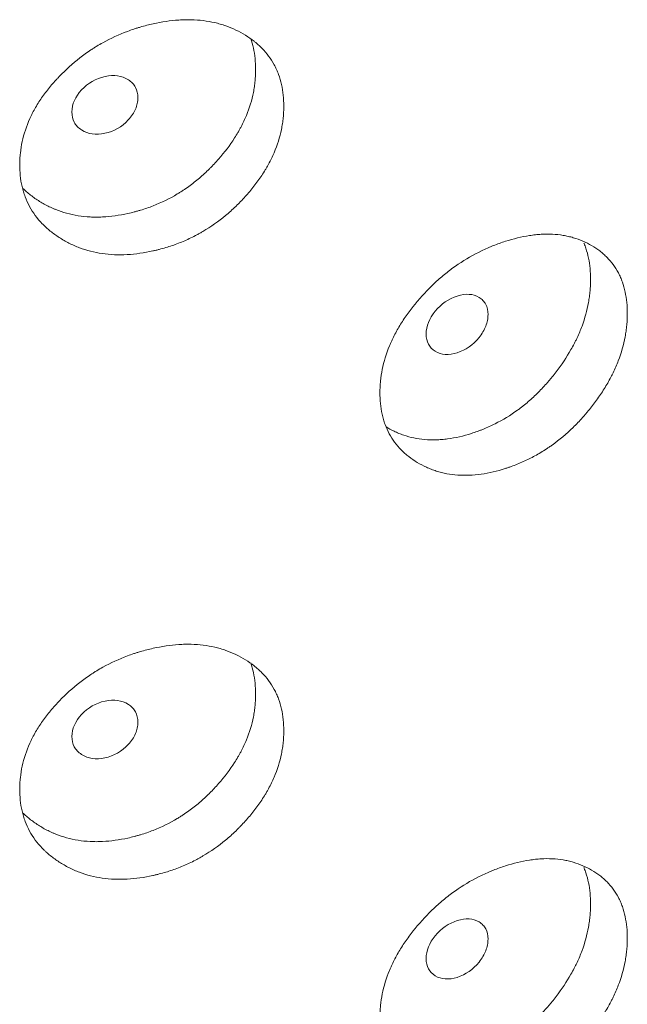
# Model space of a CAD drawing. Header units: millimetres. Extents: x 4 to 1188, y 1 to 840.
# Tile 196 of 210: x 1121.47 to 1123.97, y 296.69 to 300.74. Entities that reach past the tile are written whole.
import ezdxf

# ---------------------------------------------------------------- set-up
doc = ezdxf.new("R2010")
doc.units = ezdxf.units.MM
doc.layers.add('1', color=7, linetype='Continuous')

msp = doc.modelspace()

# ---------------------------------------------------------------- linework, layer by layer
at = {"layer": '1', "color": 154, "linetype": 'Continuous', "lineweight": 13}
for points, knots in [([(1122.5574, 300.3849), (1122.5574, 300.3829), (1122.5574, 300.381), (1122.5574, 300.3771), (1122.5573, 300.3712), (1122.5568, 300.3575), (1122.5553, 300.3377), (1122.5533, 300.3218), (1122.5515, 300.3097), (1122.5508, 300.3057), (1122.5494, 300.2977), (1122.5486, 300.2937), (1122.5413, 300.2576), (1122.5313, 300.2258), (1122.511, 300.1783), (1122.5034, 300.1625), (1122.4927, 300.1429), (1122.4905, 300.139), (1122.4861, 300.1312), (1122.4792, 300.1195), (1122.472, 300.108), (1122.457, 300.0854), (1122.4463, 300.0706), (1122.4293, 300.0489), (1122.4235, 300.0418), (1122.4116, 300.0276), (1122.4055, 300.0206), (1122.393, 300.0068), (1122.3866, 299.9999), (1122.3768, 299.9897), (1122.3735, 299.9864), (1122.3668, 299.9797), (1122.3635, 299.9764), (1122.3465, 299.9601), (1122.3326, 299.9476), (1122.2892, 299.9116), (1122.2584, 299.8899), (1122.2215, 299.8682), (1122.2174, 299.8658), (1122.2091, 299.8612), (1122.1967, 299.8544), (1122.1841, 299.848), (1122.1589, 299.8359), (1122.1419, 299.8285), (1122.1075, 299.8152), (1122.0901, 299.8093), (1122.0638, 299.8014), (1122.055, 299.7989), (1122.0417, 299.7955), (1122.0373, 299.7944), (1122.0284, 299.7923), (1122.0239, 299.7912), (1121.984, 299.7824), (1121.9489, 299.7773), (1121.8967, 299.7745), (1121.8793, 299.7743), (1121.8449, 299.7757), (1121.8281, 299.7773), (1121.779, 299.7844), (1121.74, 299.7944), (1121.7036, 299.8093), (1121.6892, 299.8157), (1121.682, 299.8191), (1121.6612, 299.8296), (1121.6479, 299.8373), (1121.6223, 299.8538), (1121.6101, 299.8626), (1121.5926, 299.8768), (1121.5841, 299.8841), (1121.5759, 299.8918), (1121.5705, 299.897), (1121.5679, 299.8997), (1121.5446, 299.9238), (1121.5272, 299.9473), (1121.5064, 299.9856), (1121.4988, 300.0022), (1121.4925, 300.0197), (1121.4902, 300.0267), (1121.489, 300.0303), (1121.4858, 300.041), (1121.4839, 300.0482), (1121.4756, 300.0847), (1121.4718, 300.1223), (1121.4729, 300.1612), (1121.4738, 300.1769), (1121.4744, 300.1847), (1121.4769, 300.2084), (1121.4795, 300.2241), (1121.4897, 300.2713), (1121.5, 300.3026), (1121.516, 300.3379), (1121.5178, 300.3418), (1121.5216, 300.3496), (1121.5274, 300.3612), (1121.5337, 300.3726), (1121.5468, 300.3953), (1121.5563, 300.4101), (1121.5768, 300.4391), (1121.5878, 300.4533), (1121.6053, 300.4743), (1121.6113, 300.4812), (1121.6205, 300.4915), (1121.6237, 300.4949), (1121.63, 300.5017), (1121.6332, 300.5051), (1121.6621, 300.5351), (1121.6896, 300.5601), (1121.7341, 300.5947), (1121.7494, 300.6058), (1121.7693, 300.619), (1121.7733, 300.6216), (1121.7813, 300.6267), (1121.7853, 300.6292), (1121.7974, 300.6365), (1121.8056, 300.6413), (1121.8466, 300.6641), (1121.8804, 300.6796), (1121.9238, 300.6958), (1121.9369, 300.7004), (1121.9502, 300.7047), (1121.959, 300.7075), (1121.9635, 300.7088), (1121.9856, 300.7153), (1122.0033, 300.7198), (1122.0562, 300.7315), (1122.0912, 300.7368), (1122.1304, 300.7395), (1122.1348, 300.7397), (1122.1434, 300.7401), (1122.1563, 300.7405), (1122.186, 300.7405), (1122.2271, 300.7376), (1122.2664, 300.7306), (1122.293, 300.7237), (1122.3042, 300.7203), (1122.3117, 300.7179), (1122.3154, 300.7167), (1122.3482, 300.7051), (1122.375, 300.692), (1122.4124, 300.6689), (1122.4243, 300.6606), (1122.4386, 300.6494), (1122.4414, 300.6471), (1122.4469, 300.6425), (1122.455, 300.6354), (1122.4628, 300.628), (1122.4876, 300.6028), (1122.5044, 300.5803), (1122.5213, 300.549), (1122.5245, 300.5426), (1122.5304, 300.5294), (1122.5332, 300.5227), (1122.5407, 300.5025), (1122.5447, 300.4886), (1122.5544, 300.4458), (1122.5574, 300.416), (1122.5574, 300.3849)], [0, 0, 0, 0, 0.001953, 0.001953, 0.003906, 0.007812, 0.015625, 0.023437, 0.023437, 0.027344, 0.027344, 0.03125, 0.03125, 0.0625, 0.0625, 0.078125, 0.078125, 0.082031, 0.082031, 0.085937, 0.09375, 0.09375, 0.109375, 0.109375, 0.117187, 0.117187, 0.125, 0.125, 0.132812, 0.132812, 0.136719, 0.136719, 0.140625, 0.140625, 0.15625, 0.15625, 0.1875, 0.1875, 0.191406, 0.191406, 0.195312, 0.203125, 0.203125, 0.21875, 0.21875, 0.234375, 0.234375, 0.242187, 0.242187, 0.246094, 0.246094, 0.25, 0.25, 0.28125, 0.28125, 0.296875, 0.296875, 0.3125, 0.3125, 0.34375, 0.351562, 0.351562, 0.359375, 0.359375, 0.375, 0.375, 0.390625, 0.390625, 0.398437, 0.402344, 0.402344, 0.40625, 0.40625, 0.4375, 0.4375, 0.453125, 0.457031, 0.457031, 0.460937, 0.460937, 0.46875, 0.46875, 0.5, 0.507812, 0.507812, 0.515625, 0.515625, 0.53125, 0.53125, 0.5625, 0.5625, 0.566406, 0.566406, 0.570312, 0.578125, 0.578125, 0.59375, 0.59375, 0.609375, 0.609375, 0.617187, 0.617187, 0.621094, 0.621094, 0.625, 0.625, 0.65625, 0.65625, 0.671875, 0.671875, 0.675781, 0.675781, 0.679687, 0.679687, 0.6875, 0.6875, 0.71875, 0.71875, 0.726562, 0.730469, 0.730469, 0.734375, 0.734375, 0.75, 0.75, 0.78125, 0.78125, 0.785156, 0.785156, 0.789062, 0.796875, 0.8125, 0.828125, 0.835937, 0.839844, 0.839844, 0.84375, 0.84375, 0.875, 0.875, 0.890625, 0.890625, 0.894531, 0.894531, 0.898437, 0.90625, 0.90625, 0.9375, 0.9375, 0.945312, 0.945312, 0.953125, 0.953125, 0.96875, 0.96875, 1, 1, 1, 1]), ([(1122.4216, 300.6639), (1122.4261, 300.651), (1122.4298, 300.6377), (1122.4389, 300.5959), (1122.4418, 300.5664), (1122.4418, 300.5357)], [0, 0, 0, 0, 0.324781, 0.324781, 1, 1, 1, 1]), ([(1122.4418, 300.5357), (1122.4418, 300.5338), (1122.4418, 300.5319), (1122.4417, 300.528), (1122.4416, 300.5222), (1122.4412, 300.5087), (1122.4398, 300.4892), (1122.4379, 300.4734), (1122.4361, 300.4616), (1122.4355, 300.4576), (1122.4342, 300.4497), (1122.4334, 300.4457), (1122.4264, 300.4101), (1122.4169, 300.3786), (1122.3975, 300.3317), (1122.3902, 300.3161), (1122.38, 300.2967), (1122.3779, 300.2928), (1122.3736, 300.285), (1122.3671, 300.2734), (1122.3601, 300.262), (1122.336, 300.2245), (1122.3141, 300.1957), (1122.2838, 300.1612), (1122.2776, 300.1543), (1122.268, 300.1442), (1122.2648, 300.1408), (1122.2583, 300.1341), (1122.2551, 300.1308), (1122.2386, 300.1145), (1122.2113, 300.0894), (1122.1748, 300.0607), (1122.1479, 300.0421), (1122.1361, 300.0345), (1122.1282, 300.0295), (1122.1242, 300.027), (1122.0879, 300.0052), (1122.0548, 299.989), (1122.004, 299.9691), (1121.9825, 299.9617), (1121.9607, 299.9553), (1121.952, 299.9529), (1121.9476, 299.9517), (1121.9345, 299.9482), (1121.9257, 299.9462), (1121.882, 299.9365), (1121.8473, 299.9316), (1121.8043, 299.9296), (1121.7957, 299.9294), (1121.7829, 299.9294), (1121.7786, 299.9294), (1121.7701, 299.9296), (1121.7489, 299.9305), (1121.7284, 299.9326), (1121.6803, 299.9403), (1121.646, 299.9498), (1121.6136, 299.9632), (1121.6065, 299.9663), (1121.6029, 299.9679), (1121.5924, 299.9729), (1121.5855, 299.9763), (1121.5653, 299.9871), (1121.5524, 299.9949), (1121.5276, 300.0117), (1121.5158, 300.0206), (1121.4988, 300.035), (1121.4933, 300.0399), (1121.4875, 300.0456), (1121.4869, 300.0461), (1121.4863, 300.0466)], [0, 0, 0, 0, 0.004892, 0.004892, 0.009784, 0.019568, 0.039136, 0.058704, 0.058704, 0.068488, 0.068488, 0.078272, 0.078272, 0.156544, 0.156544, 0.195679, 0.195679, 0.205463, 0.205463, 0.215247, 0.234815, 0.234815, 0.313087, 0.313087, 0.332655, 0.332655, 0.342439, 0.342439, 0.352223, 0.352223, 0.391359, 0.430495, 0.450063, 0.459847, 0.459847, 0.469631, 0.469631, 0.547902, 0.547902, 0.587038, 0.596822, 0.596822, 0.606606, 0.606606, 0.626174, 0.626174, 0.704446, 0.704446, 0.724014, 0.724014, 0.733798, 0.733798, 0.743582, 0.782718, 0.782718, 0.860989, 0.870773, 0.870773, 0.880557, 0.880557, 0.900125, 0.900125, 0.939261, 0.939261, 0.978397, 0.978397, 0.997965, 0.997965, 1, 1, 1, 1]), ([(1121.6871, 300.3616), (1121.687, 300.3456), (1121.6903, 300.3314), (1121.7035, 300.3068), (1121.7132, 300.2964), (1121.7401, 300.279), (1121.7548, 300.2735), (1121.7869, 300.2688), (1121.804, 300.2696), (1121.8604, 300.2818), (1121.8923, 300.3001), (1121.932, 300.3431), (1121.9419, 300.3579), (1121.9518, 300.3807), (1121.9542, 300.3884), (1121.9575, 300.404), (1121.9583, 300.4118), (1121.9582, 300.4361), (1121.9549, 300.4503), (1121.9451, 300.4687), (1121.941, 300.4743), (1121.9312, 300.4846), (1121.9256, 300.4892), (1121.9056, 300.502), (1121.8909, 300.5074), (1121.859, 300.5118), (1121.8419, 300.511), (1121.7854, 300.4987), (1121.7531, 300.4804), (1121.7005, 300.4241), (1121.6872, 300.3937), (1121.6871, 300.3616)], [0, 0, 0, 0, 0.0625, 0.0625, 0.125, 0.125, 0.1875, 0.1875, 0.25, 0.25, 0.375, 0.375, 0.4375, 0.4375, 0.46875, 0.46875, 0.5, 0.5, 0.5625, 0.5625, 0.59375, 0.59375, 0.625, 0.625, 0.6875, 0.6875, 0.75, 0.75, 0.875, 0.875, 1, 1, 1, 1]), ([(1123.9687, 299.533), (1123.9687, 299.531), (1123.9687, 299.5291), (1123.9687, 299.5252), (1123.9686, 299.5193), (1123.9681, 299.5055), (1123.9668, 299.4856), (1123.9649, 299.4695), (1123.9632, 299.4573), (1123.9626, 299.4533), (1123.9613, 299.4451), (1123.9606, 299.4411), (1123.9537, 299.4044), (1123.9444, 299.3718), (1123.9256, 299.3228), (1123.9185, 299.3064), (1123.9086, 299.2859), (1123.9066, 299.2818), (1123.9024, 299.2737), (1123.8961, 299.2615), (1123.8893, 299.2495), (1123.8754, 299.2256), (1123.8654, 299.21), (1123.8497, 299.187), (1123.8442, 299.1794), (1123.8332, 299.1643), (1123.8275, 299.1568), (1123.8159, 299.142), (1123.8099, 299.1346), (1123.8008, 299.1237), (1123.7977, 299.1201), (1123.7915, 299.1129), (1123.7883, 299.1094), (1123.7726, 299.0917), (1123.7595, 299.0781), (1123.7191, 299.0388), (1123.6904, 299.0146), (1123.6559, 298.99), (1123.6521, 298.9873), (1123.6444, 298.9821), (1123.6327, 298.9743), (1123.621, 298.9669), (1123.5974, 298.9528), (1123.5815, 298.9441), (1123.5494, 298.9282), (1123.5331, 298.9209), (1123.5085, 298.9109), (1123.5002, 298.9078), (1123.4878, 298.9033), (1123.4836, 298.9018), (1123.4753, 298.899), (1123.4711, 298.8976), (1123.4338, 298.8857), (1123.4008, 298.8779), (1123.3518, 298.8709), (1123.3355, 298.8694), (1123.3032, 298.8681), (1123.2874, 298.8683), (1123.2412, 298.8716), (1123.2046, 298.8786), (1123.1703, 298.8906), (1123.1567, 298.8958), (1123.15, 298.8987), (1123.1304, 298.9076), (1123.1178, 298.9142), (1123.0937, 298.9287), (1123.0822, 298.9366), (1123.0657, 298.9494), (1123.0576, 298.956), (1123.0499, 298.963), (1123.0449, 298.9678), (1123.0424, 298.9703), (1123.0204, 298.9926), (1123.004, 299.0147), (1122.9843, 299.0514), (1122.9771, 299.0674), (1122.9713, 299.0844), (1122.969, 299.0912), (1122.968, 299.0947), (1122.9649, 299.1052), (1122.9631, 299.1122), (1122.9552, 299.148), (1122.9517, 299.1854), (1122.9527, 299.2243), (1122.9535, 299.2401), (1122.9541, 299.248), (1122.9565, 299.2718), (1122.9589, 299.2878), (1122.9686, 299.3357), (1122.9783, 299.3679), (1122.9934, 299.4044), (1122.9951, 299.4085), (1122.9987, 299.4166), (1123.0042, 299.4286), (1123.0101, 299.4406), (1123.0225, 299.4642), (1123.0315, 299.4798), (1123.0508, 299.5104), (1123.0612, 299.5255), (1123.0777, 299.5478), (1123.0833, 299.5552), (1123.092, 299.5662), (1123.095, 299.5699), (1123.1009, 299.5772), (1123.1039, 299.5808), (1123.1312, 299.6131), (1123.1572, 299.6403), (1123.199, 299.6784), (1123.2134, 299.6907), (1123.2321, 299.7054), (1123.2358, 299.7083), (1123.2434, 299.714), (1123.2472, 299.7169), (1123.2586, 299.7252), (1123.2662, 299.7306), (1123.3048, 299.7566), (1123.3366, 299.7748), (1123.3773, 299.7944), (1123.3896, 299.8), (1123.402, 299.8053), (1123.4103, 299.8088), (1123.4145, 299.8105), (1123.4352, 299.8187), (1123.4518, 299.8246), (1123.5013, 299.8404), (1123.5341, 299.8485), (1123.5708, 299.8542), (1123.5749, 299.8548), (1123.583, 299.8558), (1123.595, 299.8573), (1123.6228, 299.8596), (1123.6611, 299.8599), (1123.6978, 299.856), (1123.7227, 299.8512), (1123.7331, 299.8486), (1123.74, 299.8468), (1123.7435, 299.8459), (1123.7741, 299.8369), (1123.7991, 299.8259), (1123.8339, 299.8057), (1123.845, 299.7983), (1123.8582, 299.7882), (1123.8609, 299.7861), (1123.866, 299.7819), (1123.8736, 299.7755), (1123.8808, 299.7687), (1123.9038, 299.7454), (1123.9195, 299.7242), (1123.9352, 299.6942), (1123.9382, 299.6881), (1123.9437, 299.6754), (1123.9462, 299.6689), (1123.9532, 299.6492), (1123.9569, 299.6356), (1123.9659, 299.5937), (1123.9687, 299.5641), (1123.9687, 299.533)], [0, 0, 0, 0, 0.001953, 0.001953, 0.003906, 0.007812, 0.015625, 0.023437, 0.023437, 0.027344, 0.027344, 0.03125, 0.03125, 0.0625, 0.0625, 0.078125, 0.078125, 0.082031, 0.082031, 0.085937, 0.09375, 0.09375, 0.109375, 0.109375, 0.117187, 0.117187, 0.125, 0.125, 0.132812, 0.132812, 0.136719, 0.136719, 0.140625, 0.140625, 0.15625, 0.15625, 0.1875, 0.1875, 0.191406, 0.191406, 0.195312, 0.203125, 0.203125, 0.21875, 0.21875, 0.234375, 0.234375, 0.242187, 0.242187, 0.246094, 0.246094, 0.25, 0.25, 0.28125, 0.28125, 0.296875, 0.296875, 0.3125, 0.3125, 0.34375, 0.351562, 0.351562, 0.359375, 0.359375, 0.375, 0.375, 0.390625, 0.390625, 0.398437, 0.402344, 0.402344, 0.40625, 0.40625, 0.4375, 0.4375, 0.453125, 0.457031, 0.457031, 0.460937, 0.460937, 0.46875, 0.46875, 0.5, 0.507812, 0.507812, 0.515625, 0.515625, 0.53125, 0.53125, 0.5625, 0.5625, 0.566406, 0.566406, 0.570312, 0.578125, 0.578125, 0.59375, 0.59375, 0.609375, 0.609375, 0.617187, 0.617187, 0.621094, 0.621094, 0.625, 0.625, 0.65625, 0.65625, 0.671875, 0.671875, 0.675781, 0.675781, 0.679687, 0.679687, 0.6875, 0.6875, 0.71875, 0.71875, 0.726562, 0.730469, 0.730469, 0.734375, 0.734375, 0.75, 0.75, 0.78125, 0.78125, 0.785156, 0.785156, 0.789062, 0.796875, 0.8125, 0.828125, 0.835937, 0.839844, 0.839844, 0.84375, 0.84375, 0.875, 0.875, 0.890625, 0.890625, 0.894531, 0.894531, 0.898437, 0.90625, 0.90625, 0.9375, 0.9375, 0.945312, 0.945312, 0.953125, 0.953125, 0.96875, 0.96875, 1, 1, 1, 1]), ([(1123.7904, 299.8228), (1123.7907, 299.822), (1123.791, 299.8212), (1123.794, 299.8141), (1123.7964, 299.8076), (1123.803, 299.7881), (1123.8066, 299.7746), (1123.8151, 299.733), (1123.8178, 299.7037), (1123.8178, 299.673)], [0, 0, 0, 0, 0.017682, 0.017682, 0.158013, 0.158013, 0.438675, 0.438675, 1, 1, 1, 1]), ([(1123.8178, 299.673), (1123.8178, 299.6711), (1123.8178, 299.6692), (1123.8178, 299.6653), (1123.8177, 299.6595), (1123.8172, 299.6459), (1123.8159, 299.6263), (1123.8142, 299.6104), (1123.8126, 299.5984), (1123.812, 299.5944), (1123.8107, 299.5864), (1123.81, 299.5824), (1123.8035, 299.5462), (1123.7947, 299.514), (1123.7767, 299.4655), (1123.7699, 299.4494), (1123.7604, 299.4291), (1123.7585, 299.4251), (1123.7545, 299.417), (1123.7484, 299.4049), (1123.7419, 299.393), (1123.7195, 299.3535), (1123.6991, 299.3231), (1123.6709, 299.2861), (1123.6651, 299.2788), (1123.6562, 299.2679), (1123.6532, 299.2643), (1123.6472, 299.2571), (1123.6441, 299.2536), (1123.6288, 299.236), (1123.6034, 299.2087), (1123.5693, 299.1772), (1123.5443, 299.1565), (1123.5332, 299.1479), (1123.5258, 299.1423), (1123.5221, 299.1395), (1123.4882, 299.1149), (1123.4573, 299.0961), (1123.4097, 299.0722), (1123.3897, 299.0631), (1123.3693, 299.055), (1123.3611, 299.0519), (1123.357, 299.0504), (1123.3447, 299.0459), (1123.3365, 299.0431), (1123.2956, 299.0301), (1123.263, 299.0225), (1123.2227, 299.017), (1123.2146, 299.0162), (1123.2025, 299.0152), (1123.1985, 299.0149), (1123.1905, 299.0144), (1123.1706, 299.0136), (1123.1513, 299.0141), (1123.1061, 299.018), (1123.0738, 299.0248), (1123.0434, 299.0358), (1123.0367, 299.0383), (1123.0333, 299.0396), (1123.0234, 299.0437), (1123.0169, 299.0466), (1122.9991, 299.0552), (1122.9882, 299.0613), (1122.9776, 299.0678)], [0, 0, 0, 0, 0.00523, 0.00523, 0.010461, 0.020921, 0.041843, 0.062764, 0.062764, 0.073225, 0.073225, 0.083686, 0.083686, 0.167371, 0.167371, 0.209214, 0.209214, 0.219674, 0.219674, 0.230135, 0.251057, 0.251057, 0.334742, 0.334742, 0.355663, 0.355663, 0.366124, 0.366124, 0.376585, 0.376585, 0.418428, 0.46027, 0.481192, 0.491652, 0.491652, 0.502113, 0.502113, 0.585799, 0.585799, 0.627641, 0.638102, 0.638102, 0.648563, 0.648563, 0.669484, 0.669484, 0.75317, 0.75317, 0.774091, 0.774091, 0.784552, 0.784552, 0.795012, 0.836855, 0.836855, 0.920541, 0.931001, 0.931001, 0.941462, 0.941462, 0.962383, 0.962383, 1, 1, 1, 1]), ([(1123.1425, 299.449), (1123.1424, 299.433), (1123.1455, 299.419), (1123.1579, 299.3955), (1123.1671, 299.3859), (1123.1922, 299.3707), (1123.206, 299.3663), (1123.2361, 299.3642), (1123.2522, 299.3664), (1123.305, 299.383), (1123.3349, 299.4039), (1123.372, 299.4501), (1123.3812, 299.4657), (1123.3904, 299.4893), (1123.3927, 299.4972), (1123.3958, 299.513), (1123.3966, 299.5209), (1123.3965, 299.5452), (1123.3934, 299.5591), (1123.3842, 299.5767), (1123.3804, 299.582), (1123.3712, 299.5916), (1123.366, 299.5957), (1123.3473, 299.6069), (1123.3336, 299.6111), (1123.3037, 299.613), (1123.2877, 299.6108), (1123.2347, 299.594), (1123.2045, 299.5731), (1123.1551, 299.5125), (1123.1426, 299.4811), (1123.1425, 299.449)], [0, 0, 0, 0, 0.0625, 0.0625, 0.125, 0.125, 0.1875, 0.1875, 0.25, 0.25, 0.375, 0.375, 0.4375, 0.4375, 0.46875, 0.46875, 0.5, 0.5, 0.5625, 0.5625, 0.59375, 0.59375, 0.625, 0.625, 0.6875, 0.6875, 0.75, 0.75, 0.875, 0.875, 1, 1, 1, 1]), ([(1122.5574, 297.8188), (1122.5574, 297.8168), (1122.5574, 297.8149), (1122.5574, 297.811), (1122.5573, 297.8051), (1122.5568, 297.7914), (1122.5553, 297.7716), (1122.5533, 297.7556), (1122.5515, 297.7436), (1122.5508, 297.7396), (1122.5494, 297.7315), (1122.5486, 297.7275), (1122.5413, 297.6915), (1122.5313, 297.6596), (1122.511, 297.6122), (1122.5034, 297.5964), (1122.4927, 297.5768), (1122.4905, 297.5728), (1122.4861, 297.565), (1122.4792, 297.5534), (1122.472, 297.5419), (1122.457, 297.5192), (1122.4463, 297.5045), (1122.4293, 297.4828), (1122.4235, 297.4756), (1122.4116, 297.4615), (1122.4055, 297.4545), (1122.393, 297.4406), (1122.3866, 297.4338), (1122.3768, 297.4236), (1122.3735, 297.4202), (1122.3668, 297.4136), (1122.3635, 297.4103), (1122.3465, 297.394), (1122.3326, 297.3814), (1122.2892, 297.3455), (1122.2584, 297.3238), (1122.2215, 297.3021), (1122.2174, 297.2997), (1122.2091, 297.2951), (1122.1967, 297.2883), (1122.1841, 297.2819), (1122.1589, 297.2697), (1122.1419, 297.2624), (1122.1075, 297.2491), (1122.0901, 297.2432), (1122.0638, 297.2353), (1122.055, 297.2328), (1122.0417, 297.2294), (1122.0373, 297.2282), (1122.0284, 297.2261), (1122.0239, 297.2251), (1121.984, 297.2163), (1121.9489, 297.2112), (1121.8967, 297.2084), (1121.8793, 297.2082), (1121.8449, 297.2096), (1121.8281, 297.2112), (1121.779, 297.2183), (1121.74, 297.2283), (1121.7036, 297.2432), (1121.6892, 297.2496), (1121.682, 297.2529), (1121.6612, 297.2635), (1121.6479, 297.2712), (1121.6223, 297.2877), (1121.6101, 297.2965), (1121.5926, 297.3107), (1121.5841, 297.318), (1121.5759, 297.3257), (1121.5705, 297.3309), (1121.5679, 297.3335), (1121.5446, 297.3577), (1121.5272, 297.3811), (1121.5064, 297.4195), (1121.4988, 297.4361), (1121.4925, 297.4535), (1121.4902, 297.4606), (1121.489, 297.4641), (1121.4858, 297.4749), (1121.4839, 297.4821), (1121.4756, 297.5185), (1121.4718, 297.5562), (1121.4729, 297.5951), (1121.4738, 297.6107), (1121.4744, 297.6186), (1121.4769, 297.6422), (1121.4795, 297.658), (1121.4897, 297.7051), (1121.5, 297.7365), (1121.516, 297.7717), (1121.5178, 297.7757), (1121.5216, 297.7834), (1121.5274, 297.7951), (1121.5337, 297.8065), (1121.5468, 297.8291), (1121.5563, 297.8439), (1121.5768, 297.873), (1121.5878, 297.8872), (1121.6053, 297.9082), (1121.6113, 297.9151), (1121.6205, 297.9254), (1121.6237, 297.9288), (1121.63, 297.9356), (1121.6332, 297.9389), (1121.6621, 297.969), (1121.6896, 297.994), (1121.7341, 298.0286), (1121.7494, 298.0397), (1121.7693, 298.0528), (1121.7733, 298.0554), (1121.7813, 298.0605), (1121.7853, 298.063), (1121.7974, 298.0704), (1121.8056, 298.0752), (1121.8466, 298.098), (1121.8804, 298.1135), (1121.9238, 298.1297), (1121.9369, 298.1343), (1121.9502, 298.1386), (1121.959, 298.1413), (1121.9635, 298.1427), (1121.9856, 298.1492), (1122.0033, 298.1537), (1122.0562, 298.1654), (1122.0912, 298.1707), (1122.1304, 298.1733), (1122.1348, 298.1736), (1122.1434, 298.174), (1122.1563, 298.1744), (1122.186, 298.1744), (1122.2271, 298.1714), (1122.2664, 298.1645), (1122.293, 298.1576), (1122.3042, 298.1542), (1122.3117, 298.1518), (1122.3154, 298.1505), (1122.3482, 298.139), (1122.375, 298.1259), (1122.4124, 298.1028), (1122.4243, 298.0945), (1122.4386, 298.0833), (1122.4414, 298.081), (1122.4469, 298.0763), (1122.455, 298.0693), (1122.4628, 298.0619), (1122.4876, 298.0366), (1122.5044, 298.0141), (1122.5213, 297.9828), (1122.5245, 297.9764), (1122.5304, 297.9633), (1122.5332, 297.9566), (1122.5407, 297.9363), (1122.5447, 297.9224), (1122.5544, 297.8797), (1122.5574, 297.8498), (1122.5574, 297.8188)], [0, 0, 0, 0, 0.001953, 0.001953, 0.003906, 0.007813, 0.015625, 0.023438, 0.023438, 0.027344, 0.027344, 0.03125, 0.03125, 0.0625, 0.0625, 0.078125, 0.078125, 0.082031, 0.082031, 0.085938, 0.09375, 0.09375, 0.109375, 0.109375, 0.117188, 0.117188, 0.125, 0.125, 0.132813, 0.132813, 0.136719, 0.136719, 0.140625, 0.140625, 0.15625, 0.15625, 0.1875, 0.1875, 0.191406, 0.191406, 0.195313, 0.203125, 0.203125, 0.21875, 0.21875, 0.234375, 0.234375, 0.242188, 0.242188, 0.246094, 0.246094, 0.25, 0.25, 0.28125, 0.28125, 0.296875, 0.296875, 0.3125, 0.3125, 0.34375, 0.351563, 0.351563, 0.359375, 0.359375, 0.375, 0.375, 0.390625, 0.390625, 0.398438, 0.402344, 0.402344, 0.40625, 0.40625, 0.4375, 0.4375, 0.453125, 0.457031, 0.457031, 0.460938, 0.460938, 0.46875, 0.46875, 0.5, 0.507813, 0.507813, 0.515625, 0.515625, 0.53125, 0.53125, 0.5625, 0.5625, 0.566406, 0.566406, 0.570313, 0.578125, 0.578125, 0.59375, 0.59375, 0.609375, 0.609375, 0.617188, 0.617188, 0.621094, 0.621094, 0.625, 0.625, 0.65625, 0.65625, 0.671875, 0.671875, 0.675781, 0.675781, 0.679688, 0.679688, 0.6875, 0.6875, 0.71875, 0.71875, 0.726563, 0.730469, 0.730469, 0.734375, 0.734375, 0.75, 0.75, 0.78125, 0.78125, 0.785156, 0.785156, 0.789063, 0.796875, 0.8125, 0.828125, 0.835938, 0.839844, 0.839844, 0.84375, 0.84375, 0.875, 0.875, 0.890625, 0.890625, 0.894531, 0.894531, 0.898438, 0.90625, 0.90625, 0.9375, 0.9375, 0.945313, 0.945313, 0.953125, 0.953125, 0.96875, 0.96875, 1, 1, 1, 1]), ([(1122.4216, 298.0978), (1122.4261, 298.0848), (1122.4298, 298.0716), (1122.4389, 298.0298), (1122.4418, 298.0003), (1122.4418, 297.9696)], [0, 0, 0, 0, 0.324781, 0.324781, 1, 1, 1, 1]), ([(1122.4418, 297.9696), (1122.4418, 297.9677), (1122.4418, 297.9657), (1122.4417, 297.9619), (1122.4416, 297.9561), (1122.4412, 297.9426), (1122.4398, 297.9231), (1122.4379, 297.9073), (1122.4361, 297.8954), (1122.4355, 297.8915), (1122.4342, 297.8836), (1122.4334, 297.8796), (1122.4264, 297.844), (1122.4169, 297.8125), (1122.3975, 297.7656), (1122.3902, 297.75), (1122.38, 297.7305), (1122.3779, 297.7266), (1122.3736, 297.7189), (1122.3671, 297.7073), (1122.3601, 297.6959), (1122.336, 297.6584), (1122.3141, 297.6296), (1122.2838, 297.595), (1122.2776, 297.5882), (1122.268, 297.578), (1122.2648, 297.5747), (1122.2583, 297.568), (1122.2551, 297.5647), (1122.2386, 297.5484), (1122.2113, 297.5233), (1122.1748, 297.4946), (1122.1479, 297.476), (1122.1361, 297.4684), (1122.1282, 297.4633), (1122.1242, 297.4609), (1122.0879, 297.4391), (1122.0548, 297.4229), (1122.004, 297.4029), (1121.9825, 297.3955), (1121.9607, 297.3892), (1121.952, 297.3867), (1121.9476, 297.3855), (1121.9345, 297.3821), (1121.9257, 297.38), (1121.882, 297.3704), (1121.8473, 297.3655), (1121.8043, 297.3634), (1121.7957, 297.3632), (1121.7829, 297.3632), (1121.7786, 297.3633), (1121.7701, 297.3635), (1121.7489, 297.3643), (1121.7284, 297.3665), (1121.6803, 297.3742), (1121.646, 297.3836), (1121.6136, 297.3971), (1121.6065, 297.4002), (1121.6029, 297.4018), (1121.5924, 297.4067), (1121.5855, 297.4102), (1121.5653, 297.421), (1121.5524, 297.4288), (1121.5276, 297.4456), (1121.5158, 297.4545), (1121.4988, 297.4689), (1121.4933, 297.4738), (1121.4875, 297.4794), (1121.4869, 297.48), (1121.4863, 297.4805)], [0, 0, 0, 0, 0.004892, 0.004892, 0.009784, 0.019568, 0.039136, 0.058704, 0.058704, 0.068488, 0.068488, 0.078272, 0.078272, 0.156544, 0.156544, 0.195679, 0.195679, 0.205463, 0.205463, 0.215247, 0.234815, 0.234815, 0.313087, 0.313087, 0.332655, 0.332655, 0.342439, 0.342439, 0.352223, 0.352223, 0.391359, 0.430495, 0.450063, 0.459847, 0.459847, 0.469631, 0.469631, 0.547902, 0.547902, 0.587038, 0.596822, 0.596822, 0.606606, 0.606606, 0.626174, 0.626174, 0.704446, 0.704446, 0.724014, 0.724014, 0.733798, 0.733798, 0.743582, 0.782718, 0.782718, 0.860989, 0.870773, 0.870773, 0.880557, 0.880557, 0.900125, 0.900125, 0.939261, 0.939261, 0.978397, 0.978397, 0.997965, 0.997965, 1, 1, 1, 1]), ([(1121.6871, 297.7955), (1121.687, 297.7794), (1121.6903, 297.7653), (1121.7035, 297.7406), (1121.7132, 297.7303), (1121.7401, 297.7129), (1121.7548, 297.7074), (1121.7869, 297.7027), (1121.804, 297.7035), (1121.8604, 297.7156), (1121.8923, 297.7339), (1121.932, 297.777), (1121.9419, 297.7918), (1121.9518, 297.8146), (1121.9542, 297.8222), (1121.9575, 297.8378), (1121.9583, 297.8456), (1121.9582, 297.8699), (1121.9549, 297.8842), (1121.9451, 297.9026), (1121.941, 297.9082), (1121.9312, 297.9185), (1121.9256, 297.9231), (1121.9056, 297.9359), (1121.8909, 297.9412), (1121.859, 297.9457), (1121.8419, 297.9448), (1121.7854, 297.9326), (1121.7531, 297.9142), (1121.7005, 297.8579), (1121.6872, 297.8276), (1121.6871, 297.7955)], [0, 0, 0, 0, 0.0625, 0.0625, 0.125, 0.125, 0.1875, 0.1875, 0.25, 0.25, 0.375, 0.375, 0.4375, 0.4375, 0.46875, 0.46875, 0.5, 0.5, 0.5625, 0.5625, 0.59375, 0.59375, 0.625, 0.625, 0.6875, 0.6875, 0.75, 0.75, 0.875, 0.875, 1, 1, 1, 1]), ([(1123.9687, 296.9668), (1123.9687, 296.9649), (1123.9687, 296.9629), (1123.9687, 296.959), (1123.9686, 296.9532), (1123.9681, 296.9394), (1123.9668, 296.9195), (1123.9649, 296.9034), (1123.9632, 296.8912), (1123.9626, 296.8871), (1123.9613, 296.879), (1123.9606, 296.8749), (1123.9537, 296.8383), (1123.9444, 296.8057), (1123.9256, 296.7566), (1123.9185, 296.7403), (1123.9086, 296.7198), (1123.9066, 296.7157), (1123.9024, 296.7075), (1123.8961, 296.6954), (1123.8893, 296.6833), (1123.8754, 296.6595), (1123.8654, 296.6439), (1123.8497, 296.6209), (1123.8442, 296.6133), (1123.8332, 296.5982), (1123.8275, 296.5907), (1123.8159, 296.5759), (1123.8099, 296.5685), (1123.8008, 296.5576), (1123.7977, 296.554), (1123.7915, 296.5468), (1123.7883, 296.5432), (1123.7726, 296.5256), (1123.7595, 296.512), (1123.7191, 296.4726), (1123.6904, 296.4485), (1123.6559, 296.4239), (1123.6521, 296.4212), (1123.6444, 296.4159), (1123.6327, 296.4082), (1123.621, 296.4008), (1123.5974, 296.3867), (1123.5815, 296.378), (1123.5494, 296.362), (1123.5331, 296.3547), (1123.5085, 296.3448), (1123.5002, 296.3416), (1123.4878, 296.3371), (1123.4836, 296.3357), (1123.4753, 296.3329), (1123.4711, 296.3315), (1123.4338, 296.3196), (1123.4008, 296.3117), (1123.3518, 296.3048), (1123.3355, 296.3033), (1123.3032, 296.302), (1123.2874, 296.3022), (1123.2412, 296.3055), (1123.2046, 296.3125), (1123.1703, 296.3245), (1123.1567, 296.3297), (1123.15, 296.3325), (1123.1304, 296.3415), (1123.1178, 296.3481), (1123.0937, 296.3626), (1123.0822, 296.3704), (1123.0657, 296.3832), (1123.0576, 296.3899), (1123.0499, 296.3969), (1123.0449, 296.4017), (1123.0424, 296.4041), (1123.0204, 296.4264), (1123.004, 296.4486), (1122.9843, 296.4853), (1122.9771, 296.5013), (1122.9713, 296.5182), (1122.969, 296.5251), (1122.968, 296.5286), (1122.9649, 296.539), (1122.9631, 296.5461), (1122.9552, 296.5819), (1122.9517, 296.6192), (1122.9527, 296.6582), (1122.9535, 296.6739), (1122.9541, 296.6819), (1122.9565, 296.7057), (1122.9589, 296.7216), (1122.9686, 296.7696), (1122.9783, 296.8018), (1122.9934, 296.8383), (1122.9951, 296.8423), (1122.9987, 296.8504), (1123.0042, 296.8625), (1123.0101, 296.8744), (1123.0225, 296.8981), (1123.0315, 296.9136), (1123.0508, 296.9443), (1123.0612, 296.9594), (1123.0777, 296.9817), (1123.0833, 296.9891), (1123.092, 297.0001), (1123.095, 297.0038), (1123.1009, 297.0111), (1123.1039, 297.0147), (1123.1312, 297.047), (1123.1572, 297.0742), (1123.199, 297.1123), (1123.2134, 297.1245), (1123.2321, 297.1393), (1123.2358, 297.1422), (1123.2434, 297.1479), (1123.2472, 297.1507), (1123.2586, 297.159), (1123.2662, 297.1644), (1123.3048, 297.1905), (1123.3366, 297.2086), (1123.3773, 297.2282), (1123.3896, 297.2339), (1123.402, 297.2392), (1123.4103, 297.2426), (1123.4145, 297.2443), (1123.4352, 297.2526), (1123.4518, 297.2584), (1123.5013, 297.2743), (1123.5341, 297.2824), (1123.5708, 297.2881), (1123.5749, 297.2886), (1123.583, 297.2897), (1123.595, 297.2912), (1123.6228, 297.2935), (1123.6611, 297.2937), (1123.6978, 297.2899), (1123.7227, 297.285), (1123.7331, 297.2825), (1123.74, 297.2807), (1123.7435, 297.2797), (1123.7741, 297.2707), (1123.7991, 297.2598), (1123.8339, 297.2395), (1123.845, 297.2322), (1123.8582, 297.2221), (1123.8609, 297.22), (1123.866, 297.2158), (1123.8736, 297.2094), (1123.8808, 297.2026), (1123.9038, 297.1793), (1123.9195, 297.1581), (1123.9352, 297.1281), (1123.9382, 297.1219), (1123.9437, 297.1093), (1123.9462, 297.1028), (1123.9532, 297.0831), (1123.9569, 297.0695), (1123.9659, 297.0275), (1123.9687, 296.9979), (1123.9687, 296.9668)], [0, 0, 0, 0, 0.001953, 0.001953, 0.003906, 0.007813, 0.015625, 0.023438, 0.023438, 0.027344, 0.027344, 0.03125, 0.03125, 0.0625, 0.0625, 0.078125, 0.078125, 0.082031, 0.082031, 0.085938, 0.09375, 0.09375, 0.109375, 0.109375, 0.117188, 0.117188, 0.125, 0.125, 0.132813, 0.132813, 0.136719, 0.136719, 0.140625, 0.140625, 0.15625, 0.15625, 0.1875, 0.1875, 0.191406, 0.191406, 0.195313, 0.203125, 0.203125, 0.21875, 0.21875, 0.234375, 0.234375, 0.242188, 0.242188, 0.246094, 0.246094, 0.25, 0.25, 0.28125, 0.28125, 0.296875, 0.296875, 0.3125, 0.3125, 0.34375, 0.351563, 0.351563, 0.359375, 0.359375, 0.375, 0.375, 0.390625, 0.390625, 0.398438, 0.402344, 0.402344, 0.40625, 0.40625, 0.4375, 0.4375, 0.453125, 0.457031, 0.457031, 0.460938, 0.460938, 0.46875, 0.46875, 0.5, 0.507813, 0.507813, 0.515625, 0.515625, 0.53125, 0.53125, 0.5625, 0.5625, 0.566406, 0.566406, 0.570313, 0.578125, 0.578125, 0.59375, 0.59375, 0.609375, 0.609375, 0.617188, 0.617188, 0.621094, 0.621094, 0.625, 0.625, 0.65625, 0.65625, 0.671875, 0.671875, 0.675781, 0.675781, 0.679688, 0.679688, 0.6875, 0.6875, 0.71875, 0.71875, 0.726563, 0.730469, 0.730469, 0.734375, 0.734375, 0.75, 0.75, 0.78125, 0.78125, 0.785156, 0.785156, 0.789063, 0.796875, 0.8125, 0.828125, 0.835938, 0.839844, 0.839844, 0.84375, 0.84375, 0.875, 0.875, 0.890625, 0.890625, 0.894531, 0.894531, 0.898438, 0.90625, 0.90625, 0.9375, 0.9375, 0.945313, 0.945313, 0.953125, 0.953125, 0.96875, 0.96875, 1, 1, 1, 1]), ([(1123.7904, 297.2566), (1123.7907, 297.2558), (1123.791, 297.255), (1123.794, 297.2479), (1123.7964, 297.2415), (1123.803, 297.2219), (1123.8066, 297.2085), (1123.8151, 297.1669), (1123.8178, 297.1376), (1123.8178, 297.1069)], [0, 0, 0, 0, 0.017682, 0.017682, 0.158013, 0.158013, 0.438675, 0.438675, 1, 1, 1, 1]), ([(1123.8178, 297.1069), (1123.8178, 297.105), (1123.8178, 297.103), (1123.8178, 297.0992), (1123.8177, 297.0934), (1123.8172, 297.0798), (1123.8159, 297.0602), (1123.8142, 297.0443), (1123.8126, 297.0323), (1123.812, 297.0283), (1123.8107, 297.0203), (1123.81, 297.0162), (1123.8035, 296.9801), (1123.7947, 296.9479), (1123.7767, 296.8994), (1123.7699, 296.8832), (1123.7604, 296.863), (1123.7585, 296.859), (1123.7545, 296.8509), (1123.7484, 296.8388), (1123.7419, 296.8268), (1123.7195, 296.7874), (1123.6991, 296.7569), (1123.6709, 296.72), (1123.6651, 296.7127), (1123.6562, 296.7018), (1123.6532, 296.6982), (1123.6472, 296.691), (1123.6441, 296.6874), (1123.6288, 296.6698), (1123.6034, 296.6426), (1123.5693, 296.611), (1123.5443, 296.5904), (1123.5332, 296.5818), (1123.5258, 296.5762), (1123.5221, 296.5734), (1123.4882, 296.5488), (1123.4573, 296.53), (1123.4097, 296.506), (1123.3897, 296.4969), (1123.3693, 296.4889), (1123.3611, 296.4858), (1123.357, 296.4842), (1123.3447, 296.4798), (1123.3365, 296.477), (1123.2956, 296.464), (1123.263, 296.4563), (1123.2227, 296.4509), (1123.2146, 296.45), (1123.2025, 296.449), (1123.1985, 296.4487), (1123.1905, 296.4483), (1123.1706, 296.4475), (1123.1513, 296.448), (1123.1061, 296.4519), (1123.0738, 296.4587), (1123.0434, 296.4696), (1123.0367, 296.4722), (1123.0333, 296.4735), (1123.0234, 296.4776), (1123.0169, 296.4805), (1122.9991, 296.4891), (1122.9882, 296.4951), (1122.9776, 296.5017)], [0, 0, 0, 0, 0.00523, 0.00523, 0.010461, 0.020921, 0.041843, 0.062764, 0.062764, 0.073225, 0.073225, 0.083686, 0.083686, 0.167371, 0.167371, 0.209214, 0.209214, 0.219674, 0.219674, 0.230135, 0.251057, 0.251057, 0.334742, 0.334742, 0.355663, 0.355663, 0.366124, 0.366124, 0.376585, 0.376585, 0.418428, 0.46027, 0.481192, 0.491652, 0.491652, 0.502113, 0.502113, 0.585799, 0.585799, 0.627641, 0.638102, 0.638102, 0.648563, 0.648563, 0.669484, 0.669484, 0.75317, 0.75317, 0.774091, 0.774091, 0.784552, 0.784552, 0.795012, 0.836855, 0.836855, 0.920541, 0.931001, 0.931001, 0.941462, 0.941462, 0.962383, 0.962383, 1, 1, 1, 1]), ([(1123.1425, 296.8829), (1123.1424, 296.8668), (1123.1455, 296.8529), (1123.1579, 296.8293), (1123.1671, 296.8198), (1123.1922, 296.8045), (1123.206, 296.8002), (1123.2361, 296.7981), (1123.2522, 296.8002), (1123.305, 296.8169), (1123.3349, 296.8378), (1123.372, 296.884), (1123.3812, 296.8996), (1123.3904, 296.9231), (1123.3927, 296.931), (1123.3958, 296.9469), (1123.3966, 296.9547), (1123.3965, 296.979), (1123.3934, 296.993), (1123.3842, 297.0106), (1123.3804, 297.0159), (1123.3712, 297.0254), (1123.366, 297.0296), (1123.3473, 297.0407), (1123.3336, 297.0449), (1123.3037, 297.0468), (1123.2877, 297.0446), (1123.2347, 297.0279), (1123.2045, 297.0069), (1123.1551, 296.9464), (1123.1426, 296.915), (1123.1425, 296.8829)], [0, 0, 0, 0, 0.0625, 0.0625, 0.125, 0.125, 0.1875, 0.1875, 0.25, 0.25, 0.375, 0.375, 0.4375, 0.4375, 0.46875, 0.46875, 0.5, 0.5, 0.5625, 0.5625, 0.59375, 0.59375, 0.625, 0.625, 0.6875, 0.6875, 0.75, 0.75, 0.875, 0.875, 1, 1, 1, 1])]:
    msp.add_open_spline(points, degree=3, knots=knots, dxfattribs=at)

doc.saveas('drawing.dxf')
